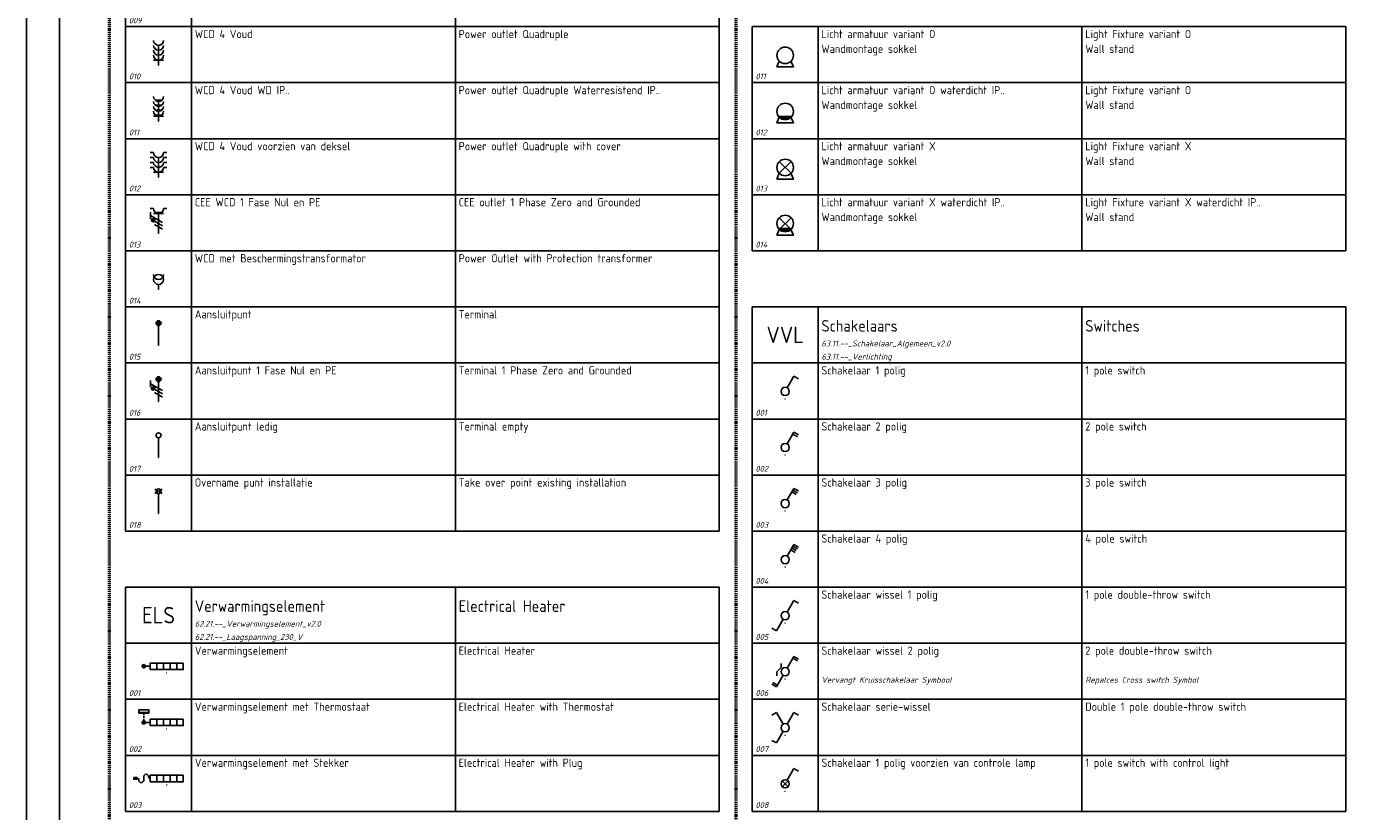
# Model space of a CAD drawing. Header units: millimetres. Extents: x 0 to 160900, y 0 to 84100.
# Tile 3 of 26: x 0 to 40350, y 28450 to 52250. Entities that reach past the tile are written whole.
import ezdxf
from ezdxf.enums import TextEntityAlignment as Align

# ---------------------------------------------------------------- set-up
doc = ezdxf.new("R2010")
doc.units = ezdxf.units.MM
doc.header["$PDMODE"] = 35
doc.header["$PDSIZE"] = 1
doc.linetypes.add('RVB_ALG_1xLong', pattern=[9, 6, -3])
doc.linetypes.add('RVB_ALG_1xLong_1xDot', pattern=[12, 6, -3, 0, -3])
for name, color, linetype in [('62.21.--_Laagspanning_230_V', 3, 'Continuous'), ('63.11.--_Verlichting', 3, 'Continuous'), ('RVB_ALG_RENVOOI', 2, 'Continuous')]:
    doc.layers.add(name, color=color, linetype=linetype)
doc.layers.add('RVB_ALG_TEKENBLAD_POINTS', color=200, linetype='Continuous', plot=False, transparency=0.5)
doc.layers.add('RVB_ALG_VIEWPORT', color=200, linetype='Continuous', plot=False, transparency=0.5)
doc.styles.add('RVB_TXT', font='isocp.shx')

# ---------------------------------------------------------------- blocks, each defined once
blk = doc.blocks.new('*U162')
at = {"linetype": 'Continuous'}
h = blk.add_hatch(color=0, dxfattribs=at)
h.dxf.hatch_style = 1
h.paths.add_polyline_path([(-6.5, 2, 1), (-7.5, 2, 1)])
at = {"color": 0, "linetype": 'Continuous'}
for p, q in [((-5, 2), (-6.5, 2)), ((-3, 1), (-3, 3)), ((-1, 1), (-1, 3)), ((1, 1), (1, 3)), ((3, 1), (3, 3))]:
    blk.add_line(p, q, dxfattribs=at)
at = {"color": 0, "linetype": 'Continuous', "flags": 128}
blk.add_lwpolyline([(5, 3), (-5, 3), (-5, 1), (5, 1)], close=True, dxfattribs=at)
at = {"color": 0, "linetype": 'Continuous'}
blk.add_circle((-7, 2), 0.5, dxfattribs=at)
at = {"layer": 'RVB_ALG_TEKENBLAD_POINTS'}
blk.add_point((0, 0), dxfattribs=at)
at = {"color": 2, "linetype": 'Continuous', "style": 'RVB_TXT'}
blk.add_attdef('E_CODE', text='', height=2.5, dxfattribs=at).set_placement((9, 6), align=Align.MIDDLE_CENTER)
at = {"color": 1, "linetype": 'Continuous', "style": 'RVB_TXT'}
for tag, p in [('E_GRP', (9, 0)), ('E_VRD', (9, 3)), ('E_SLET', (9, -3))]:
    blk.add_attdef(tag, text='', height=1.8, dxfattribs=at).set_placement(p, align=Align.MIDDLE_CENTER)
blk = doc.blocks.new('*U163')
at = {"linetype": 'Continuous'}
h = blk.add_hatch(color=0, dxfattribs=at)
h.dxf.hatch_style = 1
h.paths.add_polyline_path([(-6.5, 2, 1), (-7.5, 2, 1)])
at = {"color": 1, "linetype": 'RVB_ALG_1xLong', "ltscale": 0.1}
blk.add_line((-7, 4.75), (-7, 2.5), dxfattribs=at)
at = {"color": 0, "linetype": 'Continuous'}
for p, q in [((-5, 2), (-6.5, 2)), ((-3, 1), (-3, 3)), ((-1, 1), (-1, 3)), ((1, 1), (1, 3)), ((3, 1), (3, 3))]:
    blk.add_line(p, q, dxfattribs=at)
at = {"color": 1, "linetype": 'Continuous', "flags": 128}
blk.add_lwpolyline([(-8.52, 4.75), (-8.52, 5.77), (-5.48, 5.77), (-5.48, 4.75)], close=True, dxfattribs=at)
at = {"color": 0, "linetype": 'Continuous', "flags": 128}
blk.add_lwpolyline([(5, 3), (-5, 3), (-5, 1), (5, 1)], close=True, dxfattribs=at)
at = {"color": 0, "linetype": 'Continuous'}
blk.add_circle((-7, 2), 0.5, dxfattribs=at)
at = {"color": 1, "linetype": 'Continuous'}
blk.add_solid([(-8.52, 4.75), (-8.52, 5.26), (-5.48, 4.75), (-5.48, 5.26)], dxfattribs=at)
at = {"layer": 'RVB_ALG_TEKENBLAD_POINTS'}
blk.add_point((0, 0), dxfattribs=at)
at = {"color": 2, "linetype": 'Continuous', "style": 'RVB_TXT'}
blk.add_attdef('E_CODE', text='', height=2.5, dxfattribs=at).set_placement((9, 6), align=Align.MIDDLE_CENTER)
at = {"color": 1, "linetype": 'Continuous', "style": 'RVB_TXT'}
for tag, p in [('E_GRP', (9, 0)), ('E_VRD', (9, 3)), ('E_SLET', (9, -3))]:
    blk.add_attdef(tag, text='', height=1.8, dxfattribs=at).set_placement(p, align=Align.MIDDLE_CENTER)
blk = doc.blocks.new('*U164')
at = {"linetype": 'Continuous'}
h = blk.add_hatch(color=0, dxfattribs=at)
h.dxf.hatch_style = 1
h.paths.add_polyline_path([(-10, 2.25), (-9, 2.25), (-9, 1.75), (-10, 1.75)])
at = {"color": 0, "linetype": 'Continuous'}
for p, q in [((-3, 1), (-3, 3)), ((-1, 1), (-1, 3)), ((1, 1), (1, 3)), ((3, 1), (3, 3))]:
    blk.add_line(p, q, dxfattribs=at)
blk.add_lwpolyline([(-10, 2.25), (-9, 2.25), (-9, 1.75), (-10, 1.75)], close=True, dxfattribs=at)
blk.add_lwpolyline([(-9, 2, -0.5), (-8.5, 1.5, 1), (-7, 1.5), (-7, 2.5, -1), (-5.5, 2.5, 0.5), (-5, 2)], format="xyb", dxfattribs=at)
at = {"color": 0, "linetype": 'Continuous', "flags": 128}
blk.add_lwpolyline([(5, 3), (-5, 3), (-5, 1), (5, 1)], close=True, dxfattribs=at)
at = {"layer": 'RVB_ALG_TEKENBLAD_POINTS'}
blk.add_point((0, 0), dxfattribs=at)
at = {"color": 2, "linetype": 'Continuous', "style": 'RVB_TXT'}
blk.add_attdef('E_CODE', text='', height=2.5, dxfattribs=at).set_placement((9, 6), align=Align.MIDDLE_CENTER)
at = {"color": 1, "linetype": 'Continuous', "style": 'RVB_TXT'}
for tag, p in [('E_GRP', (9, 0)), ('E_VRD', (9, 3)), ('E_SLET', (9, -3))]:
    blk.add_attdef(tag, text='', height=1.8, dxfattribs=at).set_placement(p, align=Align.MIDDLE_CENTER)
blk = doc.blocks.new('*U180')
at = {"color": 0, "linetype": 'Continuous', "lineweight": -2, "transparency": 16777216}
for p, q in [((0, 6), (0, 4.5)), ((0, 4.5), (0, 3)), ((-1.5, 1.5), (1.5, 1.5)), ((0, 3), (0, 1.5)), ((0, 1.5), (0, 0))]:
    blk.add_line(p, q, dxfattribs=at)
for centre in [(0, 7.5), (0, 6), (0, 4.5), (0, 3)]:
    blk.add_arc(centre, 1.5, 180, 0, dxfattribs=at)
at = {"layer": 'RVB_ALG_TEKENBLAD_POINTS', "transparency": 16777216}
blk.add_point((0, 0), dxfattribs=at)
at = {"color": 1, "linetype": 'Continuous', "lineweight": -2, "transparency": 16777216, "style": 'RVB_TXT'}
for tag, p in [('E_VRD', (6, 9)), ('E_GRP', (6, 6)), ('E_AMP', (6, 0)), ('E_BST', (6, 3))]:
    blk.add_attdef(tag, text='', height=1.8, dxfattribs=at).set_placement(p, align=Align.MIDDLE_CENTER)
blk = doc.blocks.new('*U179')
at = {"linetype": 'Continuous', "lineweight": -2, "transparency": 16777216}
for points in [[(-1.2, 6.6, 0.500819), (1.2, 6.6)], [(-1.2, 5.1, 0.500819), (1.2, 5.1)], [(-1.2, 3.6, 0.500819), (1.2, 3.6)], [(-1.2, 2.1, 0.500819), (1.2, 2.1)]]:
    blk.add_hatch(color=0, dxfattribs=at).paths.add_polyline_path(points)
at = {"color": 0, "linetype": 'Continuous', "lineweight": -2, "transparency": 16777216}
for p, q in [((0, 6), (0, 4.5)), ((0, 4.5), (0, 3)), ((-1.5, 1.5), (1.5, 1.5)), ((0, 3), (0, 1.5)), ((0, 1.5), (0, 0))]:
    blk.add_line(p, q, dxfattribs=at)
for centre in [(0, 7.5), (0, 6), (0, 4.5), (0, 3)]:
    blk.add_arc(centre, 1.5, 180, 0, dxfattribs=at)
at = {"layer": 'RVB_ALG_TEKENBLAD_POINTS', "transparency": 16777216}
blk.add_point((0, 0), dxfattribs=at)
at = {"color": 1, "linetype": 'Continuous', "lineweight": -2, "transparency": 16777216, "style": 'RVB_TXT'}
for tag, p in [('E_VRD', (6, 9)), ('E_GRP', (6, 6)), ('E_AMP', (6, 0)), ('E_BST', (6, 3))]:
    blk.add_attdef(tag, text='', height=1.8, dxfattribs=at).set_placement(p, align=Align.MIDDLE_CENTER)
blk = doc.blocks.new('*U178')
at = {"color": 0, "linetype": 'Continuous', "lineweight": -2, "transparency": 16777216}
for p, q in [((-1.5, 7.5), (-2.5, 7.5)), ((-1.5, 6), (-2.5, 6)), ((-1.5, 4.5), (-2.5, 4.5)), ((0, 6), (0, 4.5)), ((0, 4.5), (0, 3)), ((1.5, 7.5), (2.5, 7.5)), ((1.5, 6), (2.5, 6)), ((1.5, 4.5), (2.5, 4.5)), ((-1.5, 3), (-2.5, 3)), ((-1.5, 1.5), (1.5, 1.5)), ((0, 3), (0, 1.5)), ((0, 1.5), (0, 0)), ((1.5, 3), (2.5, 3))]:
    blk.add_line(p, q, dxfattribs=at)
for centre in [(0, 7.5), (0, 6), (0, 4.5), (0, 3)]:
    blk.add_arc(centre, 1.5, 180, 0, dxfattribs=at)
at = {"layer": 'RVB_ALG_TEKENBLAD_POINTS', "transparency": 16777216}
blk.add_point((0, 0), dxfattribs=at)
at = {"color": 1, "linetype": 'Continuous', "lineweight": -2, "transparency": 16777216, "style": 'RVB_TXT'}
for tag, p in [('E_VRD', (6, 9)), ('E_GRP', (6, 6)), ('E_AMP', (6, 0)), ('E_BST', (6, 3))]:
    blk.add_attdef(tag, text='', height=1.8, dxfattribs=at).set_placement(p, align=Align.MIDDLE_CENTER)
blk = doc.blocks.new('*U189')
at = {"linetype": 'Continuous', "lineweight": -2, "transparency": 16777216}
h = blk.add_hatch(color=1, dxfattribs=at)
h.dxf.hatch_style = 1
h.paths.add_polyline_path([(-1.13, 3.94, 1), (-2.13, 3.94, 1)])
blk.add_hatch(color=0, dxfattribs=at).paths.add_polyline_path([(-1.2, 6.6, 0.500819), (1.2, 6.6)])
at = {"color": 0, "linetype": 'Continuous', "lineweight": -2, "transparency": 16777216}
for p, q in [((-1.5, 7.5), (-2.5, 7.5)), ((1.5, 6), (-1.5, 6)), ((0, 6), (0, 4.5)), ((0, 4.5), (0, 3)), ((1.5, 7.5), (2.5, 7.5)), ((0, 3), (0, 1.5)), ((0, 1.5), (0, 0))]:
    blk.add_line(p, q, dxfattribs=at)
at = {"color": 1, "linetype": 'Continuous', "lineweight": -2, "transparency": 16777216}
for p, q in [((-2.4, 4.39), (-2.4, 6.39)), ((1.2, 3.31), (-2.4, 5.39)), ((1.2, 2.31), (-1.2, 3.69)), ((1.2, 1.31), (-1.2, 2.69))]:
    blk.add_line(p, q, dxfattribs=at)
blk.add_circle((-1.63, 3.94), 0.5, dxfattribs=at)
at = {"color": 0, "linetype": 'Continuous', "lineweight": -2, "transparency": 16777216}
blk.add_arc((0, 7.5), 1.5, 180, 0, dxfattribs=at)
at = {"layer": 'RVB_ALG_TEKENBLAD_POINTS', "transparency": 16777216}
blk.add_point((0, 0), dxfattribs=at)
at = {"color": 1, "linetype": 'Continuous', "lineweight": -2, "transparency": 16777216, "style": 'RVB_TXT'}
for tag, p in [('E_VRD', (6, 9)), ('E_GRP', (6, 6)), ('E_AMP', (6, 0)), ('E_BST', (6, 3))]:
    blk.add_attdef(tag, text='', height=1.8, dxfattribs=at).set_placement(p, align=Align.MIDDLE_CENTER)
blk = doc.blocks.new('*U176')
at = {"color": 0, "linetype": 'Continuous', "lineweight": -2, "transparency": 16777216}
blk.add_line((0, 1.5), (0, 0), dxfattribs=at)
blk.add_circle((0, 3), 1.5, dxfattribs=at)
blk.add_arc((0, 4.5), 1.5, 180, 0, dxfattribs=at)
at = {"layer": 'RVB_ALG_TEKENBLAD_POINTS', "transparency": 16777216}
blk.add_point((0, 0), dxfattribs=at)
at = {"color": 1, "linetype": 'Continuous', "lineweight": -2, "transparency": 16777216, "style": 'RVB_TXT'}
for tag, p in [('E_VRD', (6, 9)), ('E_GRP', (6, 6)), ('E_AMP', (6, 0)), ('E_BST', (6, 3))]:
    blk.add_attdef(tag, text='', height=1.8, dxfattribs=at).set_placement(p, align=Align.MIDDLE_CENTER)
blk = doc.blocks.new('*U177')
at = {"linetype": 'Continuous', "lineweight": -2, "transparency": 16777216}
h = blk.add_hatch(color=0, dxfattribs=at)
h.dxf.hatch_style = 1
h.paths.add_polyline_path([(0, 7.5, 1), (0, 6, 1)])
at = {"color": 0, "linetype": 'Continuous', "lineweight": -2, "transparency": 16777216}
for p, q in [((0, 6), (0, 4.5)), ((0, 4.5), (0, 3)), ((0, 3), (0, 1.5)), ((0, 1.5), (0, 0))]:
    blk.add_line(p, q, dxfattribs=at)
blk.add_circle((0, 6.75), 0.75, dxfattribs=at)
at = {"layer": 'RVB_ALG_TEKENBLAD_POINTS', "transparency": 16777216}
blk.add_point((0, 0), dxfattribs=at)
at = {"color": 1, "linetype": 'Continuous', "lineweight": -2, "transparency": 16777216, "style": 'RVB_TXT'}
for tag, p in [('E_VRD', (6, 9)), ('E_GRP', (6, 6)), ('E_AMP', (6, 0)), ('E_BST', (6, 3))]:
    blk.add_attdef(tag, text='', height=1.8, dxfattribs=at).set_placement(p, align=Align.MIDDLE_CENTER)
blk = doc.blocks.new('*U175')
at = {"linetype": 'Continuous', "lineweight": -2, "transparency": 16777216}
h = blk.add_hatch(color=1, dxfattribs=at)
h.dxf.hatch_style = 1
h.paths.add_polyline_path([(-1.13, 3.94, 1), (-2.13, 3.94, 1)])
h = blk.add_hatch(color=0, dxfattribs=at)
h.dxf.hatch_style = 1
h.paths.add_polyline_path([(0, 7.5, 1), (0, 6, 1)])
at = {"color": 1, "linetype": 'Continuous', "lineweight": -2, "transparency": 16777216}
for p, q in [((-2.4, 4.39), (-2.4, 6.39)), ((1.2, 3.31), (-2.4, 5.39)), ((1.2, 2.31), (-1.2, 3.69)), ((1.2, 1.31), (-1.2, 2.69))]:
    blk.add_line(p, q, dxfattribs=at)
at = {"color": 0, "linetype": 'Continuous', "lineweight": -2, "transparency": 16777216}
for p, q in [((0, 6), (0, 4.5)), ((0, 4.5), (0, 3)), ((0, 3), (0, 1.5)), ((0, 1.5), (0, 0))]:
    blk.add_line(p, q, dxfattribs=at)
at = {"color": 1, "linetype": 'Continuous', "lineweight": -2, "transparency": 16777216}
blk.add_circle((-1.63, 3.94), 0.5, dxfattribs=at)
at = {"color": 0, "linetype": 'Continuous', "lineweight": -2, "transparency": 16777216}
blk.add_circle((0, 6.75), 0.75, dxfattribs=at)
at = {"layer": 'RVB_ALG_TEKENBLAD_POINTS', "transparency": 16777216}
blk.add_point((0, 0), dxfattribs=at)
at = {"color": 1, "linetype": 'Continuous', "lineweight": -2, "transparency": 16777216, "style": 'RVB_TXT'}
for tag, p in [('E_VRD', (6, 9)), ('E_GRP', (6, 6)), ('E_AMP', (6, 0)), ('E_BST', (6, 3))]:
    blk.add_attdef(tag, text='', height=1.8, dxfattribs=at).set_placement(p, align=Align.MIDDLE_CENTER)
blk = doc.blocks.new('*U190')
at = {"color": 0, "linetype": 'Continuous', "lineweight": -2, "transparency": 16777216}
for p, q in [((0, 6), (0, 4.5)), ((0, 4.5), (0, 3)), ((0, 3), (0, 1.5)), ((0, 1.5), (0, 0))]:
    blk.add_line(p, q, dxfattribs=at)
blk.add_circle((0, 6.75), 0.75, dxfattribs=at)
at = {"layer": 'RVB_ALG_TEKENBLAD_POINTS', "transparency": 16777216}
blk.add_point((0, 0), dxfattribs=at)
at = {"color": 1, "linetype": 'Continuous', "lineweight": -2, "transparency": 16777216, "style": 'RVB_TXT'}
for tag, p in [('E_VRD', (6, 9)), ('E_GRP', (6, 6)), ('E_AMP', (6, 0)), ('E_BST', (6, 3))]:
    blk.add_attdef(tag, text='', height=1.8, dxfattribs=at).set_placement(p, align=Align.MIDDLE_CENTER)
blk = doc.blocks.new('*U201')
at = {"color": 0, "linetype": 'Continuous', "lineweight": -2, "transparency": 16777216}
blk.add_lwpolyline([(-1.77, 1.73), (-2.5, 0), (2.5, 0), (1.76, 1.74)], dxfattribs=at)
blk.add_circle((0, 3.5), 2.5, dxfattribs=at)
at = {"layer": 'RVB_ALG_TEKENBLAD_POINTS', "transparency": 16777216}
blk.add_point((0, 0), dxfattribs=at)
at = {"color": 2, "linetype": 'Continuous', "lineweight": -2, "transparency": 16777216, "style": 'RVB_TXT'}
blk.add_attdef('E_CODE', text='', height=2.5, dxfattribs=at).set_placement((6, 9), align=Align.MIDDLE_CENTER)
at = {"color": 1, "linetype": 'Continuous', "lineweight": -2, "transparency": 16777216, "style": 'RVB_TXT'}
for tag, p in [('E_VRD', (6, 6)), ('E_SLET', (6, 0)), ('E_GRP', (6, 3))]:
    blk.add_attdef(tag, text='', height=1.8, dxfattribs=at).set_placement(p, align=Align.MIDDLE_CENTER)
blk = doc.blocks.new('*U200')
at = {"linetype": 'Continuous', "lineweight": -2, "transparency": 16777216}
h = blk.add_hatch(color=1, dxfattribs=at)
h.dxf.hatch_style = 1
edge = h.paths.add_edge_path()
edge.add_arc((0, 3.5), 2.5, 210, 330, ccw=False)
edge.add_line((-2.17, 2.25), (2.17, 2.25))
at = {"color": 0, "linetype": 'Continuous', "lineweight": -2, "transparency": 16777216}
blk.add_lwpolyline([(-1.77, 1.73), (-2.5, 0), (2.5, 0), (1.76, 1.74)], dxfattribs=at)
blk.add_circle((0, 3.5), 2.5, dxfattribs=at)
at = {"layer": 'RVB_ALG_TEKENBLAD_POINTS', "transparency": 16777216}
blk.add_point((0, 0), dxfattribs=at)
at = {"color": 2, "linetype": 'Continuous', "lineweight": -2, "transparency": 16777216, "style": 'RVB_TXT'}
blk.add_attdef('E_CODE', text='', height=2.5, dxfattribs=at).set_placement((6, 9), align=Align.MIDDLE_CENTER)
at = {"color": 1, "linetype": 'Continuous', "lineweight": -2, "transparency": 16777216, "style": 'RVB_TXT'}
for tag, p in [('E_VRD', (6, 6)), ('E_SLET', (6, 0)), ('E_GRP', (6, 3))]:
    blk.add_attdef(tag, text='', height=1.8, dxfattribs=at).set_placement(p, align=Align.MIDDLE_CENTER)
blk = doc.blocks.new('*U199')
at = {"color": 1, "linetype": 'Continuous', "lineweight": -2, "transparency": 16777216}
for p, q in [((-1.77, 5.27), (1.77, 1.73)), ((-1.77, 1.73), (1.77, 5.27))]:
    blk.add_line(p, q, dxfattribs=at)
at = {"color": 0, "linetype": 'Continuous', "lineweight": -2, "transparency": 16777216}
blk.add_lwpolyline([(-1.77, 1.73), (-2.5, 0), (2.5, 0), (1.76, 1.74)], dxfattribs=at)
blk.add_circle((0, 3.5), 2.5, dxfattribs=at)
at = {"layer": 'RVB_ALG_TEKENBLAD_POINTS', "transparency": 16777216}
blk.add_point((0, 0), dxfattribs=at)
at = {"color": 2, "linetype": 'Continuous', "lineweight": -2, "transparency": 16777216, "style": 'RVB_TXT'}
blk.add_attdef('E_CODE', text='', height=2.5, dxfattribs=at).set_placement((6, 9), align=Align.MIDDLE_CENTER)
at = {"color": 1, "linetype": 'Continuous', "lineweight": -2, "transparency": 16777216, "style": 'RVB_TXT'}
for tag, p in [('E_VRD', (6, 6)), ('E_SLET', (6, 0)), ('E_GRP', (6, 3))]:
    blk.add_attdef(tag, text='', height=1.8, dxfattribs=at).set_placement(p, align=Align.MIDDLE_CENTER)
blk = doc.blocks.new('*U198')
at = {"linetype": 'Continuous', "lineweight": -2, "transparency": 16777216}
h = blk.add_hatch(color=1, dxfattribs=at)
h.dxf.hatch_style = 1
edge = h.paths.add_edge_path()
edge.add_arc((0, 3.5), 2.5, 210, 330, ccw=False)
edge.add_line((-2.17, 2.25), (2.17, 2.25))
at = {"color": 1, "linetype": 'Continuous', "lineweight": -2, "transparency": 16777216}
for p, q in [((-1.77, 5.27), (1.77, 1.73)), ((-1.77, 1.73), (1.77, 5.27))]:
    blk.add_line(p, q, dxfattribs=at)
at = {"color": 0, "linetype": 'Continuous', "lineweight": -2, "transparency": 16777216}
blk.add_lwpolyline([(-1.77, 1.73), (-2.5, 0), (2.5, 0), (1.76, 1.74)], dxfattribs=at)
blk.add_circle((0, 3.5), 2.5, dxfattribs=at)
at = {"layer": 'RVB_ALG_TEKENBLAD_POINTS', "transparency": 16777216}
blk.add_point((0, 0), dxfattribs=at)
at = {"color": 2, "linetype": 'Continuous', "lineweight": -2, "transparency": 16777216, "style": 'RVB_TXT'}
blk.add_attdef('E_CODE', text='', height=2.5, dxfattribs=at).set_placement((6, 9), align=Align.MIDDLE_CENTER)
at = {"color": 1, "linetype": 'Continuous', "lineweight": -2, "transparency": 16777216, "style": 'RVB_TXT'}
for tag, p in [('E_VRD', (6, 6)), ('E_SLET', (6, 0)), ('E_GRP', (6, 3))]:
    blk.add_attdef(tag, text='', height=1.8, dxfattribs=at).set_placement(p, align=Align.MIDDLE_CENTER)
blk = doc.blocks.new('*U161')
at = {"color": 0, "linetype": 'Continuous', "lineweight": -2, "transparency": 16777216}
for p, q in [((0.63, 3.33), (2.66, 6.85)), ((2.66, 6.85), (4.01, 6.07))]:
    blk.add_line(p, q, dxfattribs=at)
blk.add_circle((0, 2.25), 1.25, dxfattribs=at)
at = {"layer": 'RVB_ALG_TEKENBLAD_POINTS', "transparency": 16777216}
blk.add_point((0, 0), dxfattribs=at)
at = {"color": 1, "linetype": 'Continuous', "lineweight": -2, "transparency": 16777216, "style": 'RVB_TXT'}
for tag, p in [('E_SLET', (3, 9)), ('E_VRD', (9, 6)), ('E_GRP', (9, 3))]:
    blk.add_attdef(tag, text='', height=1.8, dxfattribs=at).set_placement(p, align=Align.MIDDLE_CENTER)
blk = doc.blocks.new('*U160')
at = {"color": 0, "linetype": 'Continuous', "lineweight": -2, "transparency": 16777216}
for p, q in [((0.63, 3.33), (2.66, 6.85)), ((2.34, 6.31), (3.7, 5.53)), ((2.66, 6.85), (4.01, 6.07))]:
    blk.add_line(p, q, dxfattribs=at)
blk.add_circle((0, 2.25), 1.25, dxfattribs=at)
at = {"layer": 'RVB_ALG_TEKENBLAD_POINTS', "transparency": 16777216}
blk.add_point((0, 0), dxfattribs=at)
at = {"color": 1, "linetype": 'Continuous', "lineweight": -2, "transparency": 16777216, "style": 'RVB_TXT'}
for tag, p in [('E_SLET', (3, 9)), ('E_VRD', (9, 6)), ('E_GRP', (9, 3))]:
    blk.add_attdef(tag, text='', height=1.8, dxfattribs=at).set_placement(p, align=Align.MIDDLE_CENTER)
blk = doc.blocks.new('*U159')
at = {"color": 0, "linetype": 'Continuous', "lineweight": -2, "transparency": 16777216}
for p, q in [((0.63, 3.33), (2.66, 6.85)), ((2.03, 5.77), (3.38, 4.99)), ((2.34, 6.31), (3.7, 5.53)), ((2.66, 6.85), (4.01, 6.07))]:
    blk.add_line(p, q, dxfattribs=at)
blk.add_circle((0, 2.25), 1.25, dxfattribs=at)
at = {"layer": 'RVB_ALG_TEKENBLAD_POINTS', "transparency": 16777216}
blk.add_point((0, 0), dxfattribs=at)
at = {"color": 1, "linetype": 'Continuous', "lineweight": -2, "transparency": 16777216, "style": 'RVB_TXT'}
for tag, p in [('E_SLET', (3, 9)), ('E_VRD', (9, 6)), ('E_GRP', (9, 3))]:
    blk.add_attdef(tag, text='', height=1.8, dxfattribs=at).set_placement(p, align=Align.MIDDLE_CENTER)
blk = doc.blocks.new('*U158')
at = {"color": 0, "linetype": 'Continuous', "lineweight": -2, "transparency": 16777216}
for p, q in [((0.63, 3.33), (2.66, 6.85)), ((1.72, 5.23), (3.07, 4.45)), ((2.03, 5.77), (3.38, 4.99)), ((2.34, 6.31), (3.7, 5.53)), ((2.66, 6.85), (4.01, 6.07))]:
    blk.add_line(p, q, dxfattribs=at)
blk.add_circle((0, 2.25), 1.25, dxfattribs=at)
at = {"layer": 'RVB_ALG_TEKENBLAD_POINTS', "transparency": 16777216}
blk.add_point((0, 0), dxfattribs=at)
at = {"color": 1, "linetype": 'Continuous', "lineweight": -2, "transparency": 16777216, "style": 'RVB_TXT'}
for tag, p in [('E_SLET', (3, 9)), ('E_VRD', (9, 6)), ('E_GRP', (9, 3))]:
    blk.add_attdef(tag, text='', height=1.8, dxfattribs=at).set_placement(p, align=Align.MIDDLE_CENTER)
blk = doc.blocks.new('*U157')
at = {"color": 0, "linetype": 'Continuous', "lineweight": -2, "transparency": 16777216}
for p, q in [((0.63, 3.33), (2.66, 6.85)), ((2.66, 6.85), (4.01, 6.07)), ((-0.62, 1.17), (-2.66, -2.35)), ((-2.66, -2.35), (-4.01, -1.57))]:
    blk.add_line(p, q, dxfattribs=at)
blk.add_circle((0, 2.25), 1.25, dxfattribs=at)
at = {"layer": 'RVB_ALG_TEKENBLAD_POINTS', "transparency": 16777216}
blk.add_point((0, 0), dxfattribs=at)
at = {"color": 1, "linetype": 'Continuous', "lineweight": -2, "transparency": 16777216, "style": 'RVB_TXT'}
for tag, p in [('E_SLET', (3, 9)), ('E_VRD', (9, 6)), ('E_GRP', (9, 3))]:
    blk.add_attdef(tag, text='', height=1.8, dxfattribs=at).set_placement(p, align=Align.MIDDLE_CENTER)
blk = doc.blocks.new('*U156')
at = {"color": 0, "linetype": 'Continuous', "lineweight": -2, "transparency": 16777216}
for p, q in [((0.63, 3.33), (2.66, 6.85)), ((2.34, 6.31), (3.7, 5.53)), ((2.66, 6.85), (4.01, 6.07)), ((-0.62, 1.17), (-2.66, -2.35)), ((-2.66, -2.35), (-4.01, -1.57)), ((-2.34, -1.81), (-3.7, -1.03))]:
    blk.add_line(p, q, dxfattribs=at)
blk.add_lwpolyline([(-1.25, 4.75), (-1.25, 3.5), (-2.5, 2.25), (-2.5, 1)], dxfattribs=at)
blk.add_circle((0, 2.25), 1.25, dxfattribs=at)
at = {"layer": 'RVB_ALG_TEKENBLAD_POINTS', "transparency": 16777216}
blk.add_point((0, 0), dxfattribs=at)
at = {"color": 1, "linetype": 'Continuous', "lineweight": -2, "transparency": 16777216, "style": 'RVB_TXT'}
for tag, p in [('E_SLET', (3, 9)), ('E_VRD', (9, 6)), ('E_GRP', (9, 3))]:
    blk.add_attdef(tag, text='', height=1.8, dxfattribs=at).set_placement(p, align=Align.MIDDLE_CENTER)
blk = doc.blocks.new('*U155')
at = {"color": 0, "linetype": 'Continuous', "lineweight": -2, "transparency": 16777216}
for p, q in [((-2.66, 6.85), (-4.01, 6.07)), ((-0.62, 3.33), (-2.66, 6.85)), ((0.63, 3.33), (2.66, 6.85)), ((2.66, 6.85), (4.01, 6.07)), ((-0.62, 1.17), (-2.66, -2.35)), ((-2.66, -2.35), (-4.01, -1.57))]:
    blk.add_line(p, q, dxfattribs=at)
blk.add_circle((0, 2.25), 1.25, dxfattribs=at)
at = {"layer": 'RVB_ALG_TEKENBLAD_POINTS', "transparency": 16777216}
blk.add_point((0, 0), dxfattribs=at)
at = {"color": 1, "linetype": 'Continuous', "lineweight": -2, "transparency": 16777216, "style": 'RVB_TXT'}
for tag, p in [('E_SLET_2', (-3, 9)), ('E_SLET', (3, 9)), ('E_VRD', (9, 6)), ('E_GRP', (9, 3))]:
    blk.add_attdef(tag, text='', height=1.8, dxfattribs=at).set_placement(p, align=Align.MIDDLE_CENTER)
blk = doc.blocks.new('*U154')
at = {"color": 0, "linetype": 'Continuous', "lineweight": -2, "transparency": 16777216}
for p, q in [((0.63, 3.33), (2.66, 6.85)), ((2.66, 6.85), (4.01, 6.07))]:
    blk.add_line(p, q, dxfattribs=at)
at = {"color": 1, "linetype": 'Continuous', "lineweight": -2, "transparency": 16777216}
for p, q in [((-0.88, 3.13), (0.88, 1.37)), ((-0.88, 1.37), (0.88, 3.13))]:
    blk.add_line(p, q, dxfattribs=at)
at = {"color": 0, "linetype": 'Continuous', "lineweight": -2, "transparency": 16777216}
blk.add_circle((0, 2.25), 1.25, dxfattribs=at)
at = {"layer": 'RVB_ALG_TEKENBLAD_POINTS', "transparency": 16777216}
blk.add_point((0, 0), dxfattribs=at)
at = {"color": 1, "linetype": 'Continuous', "lineweight": -2, "transparency": 16777216, "style": 'RVB_TXT'}
for tag, p in [('E_SLET', (3, 9)), ('E_VRD', (9, 6)), ('E_GRP', (9, 3))]:
    blk.add_attdef(tag, text='', height=1.8, dxfattribs=at).set_placement(p, align=Align.MIDDLE_CENTER)
blk = doc.blocks.new('*U73')
at = {"layer": 'RVB_ALG_RENVOOI', "linetype": 'Continuous', "transparency": 16777216}
for p, q in [((0, 0), (0, 1700)), ((10000, 1700), (0, 1700)), ((2000, 0), (2000, 1700)), ((10000, 0), (10000, 1700)), ((18000, 1700), (10000, 1700)), ((18000, 0), (18000, 1700)), ((10000, 0), (0, 0)), ((18000, 0), (10000, 0))]:
    blk.add_line(p, q, dxfattribs=at)
at = {"layer": 'RVB_ALG_RENVOOI', "color": 2, "linetype": 'Continuous', "lineweight": 25, "transparency": 16777216, "style": 'RVB_TXT'}
for tag, p in [('E_OMS_NL_1', (2100, 1350)), ('E_OMS_EN_1', (10100, 1350)), ('E_OMS_NL_2', (2100, 900)), ('E_OMS_EN_2', (10100, 900))]:
    blk.add_attdef(tag, p, '', height=250, dxfattribs=at)
at = {"layer": 'RVB_ALG_RENVOOI', "color": 210, "linetype": 'Continuous', "lineweight": 18, "transparency": 16777216, "style": 'RVB_TXT', "oblique": 15}
for tag, p in [('E_OPM_NL_1', (2100, 500)), ('E_OPM_EN_1', (10100, 500)), ('E_OPM_NL_2', (2100, 100)), ('E_OPM_EN_2', (10100, 100))]:
    blk.add_attdef(tag, p, '', height=180, dxfattribs=at)
at = {"layer": 'RVB_ALG_RENVOOI', "color": 254, "linetype": 'Continuous', "lineweight": 18, "transparency": 16777216, "style": 'RVB_TXT', "oblique": 15}
blk.add_attdef('E_SYM_NR', (100, 100), '', height=180, dxfattribs=at)
blk = doc.blocks.new('*U75')
at = {"layer": 'RVB_ALG_RENVOOI', "linetype": 'Continuous', "transparency": 16777216}
for p, q in [((0, 0), (0, 1700)), ((10000, 1700), (0, 1700)), ((2000, 0), (2000, 1700)), ((10000, 0), (10000, 1700)), ((18000, 1700), (10000, 1700)), ((18000, 0), (18000, 1700)), ((10000, 0), (0, 0)), ((18000, 0), (10000, 0))]:
    blk.add_line(p, q, dxfattribs=at)
at = {"layer": 'RVB_ALG_RENVOOI', "color": 3, "linetype": 'Continuous', "lineweight": 35, "transparency": 16777216, "style": 'RVB_TXT'}
for tag, p in [('E_TITEL_NL', (2100, 950)), ('E_TITEL_EN', (10100, 950))]:
    blk.add_attdef(tag, p, '', height=350, dxfattribs=at)
at = {"layer": 'RVB_ALG_RENVOOI', "color": 4, "linetype": 'Continuous', "lineweight": 50, "transparency": 16777216, "style": 'RVB_TXT'}
blk.add_attdef('E_ICODE', text='', height=500, dxfattribs=at).set_placement((1000, 850), align=Align.MIDDLE_CENTER)
at = {"layer": 'RVB_ALG_RENVOOI', "color": 254, "linetype": 'Continuous', "lineweight": 18, "transparency": 16777216, "style": 'RVB_TXT', "oblique": 15}
for tag, p in [('E_BLOCK', (2100, 500)), ('E_LAYER', (2100, 100))]:
    blk.add_attdef(tag, p, '', height=180, dxfattribs=at)
blk = doc.blocks.new('*U174')
at = {"color": 0, "linetype": 'Continuous', "lineweight": -2, "transparency": 16777216}
for p, q in [((1.08, 6.12), (-1.08, 7.38)), ((1.08, 7.38), (-1.08, 6.12)), ((0, 6), (0, 4.5)), ((0, 4.5), (0, 3)), ((0, 3), (0, 1.5)), ((0, 1.5), (0, 0))]:
    blk.add_line(p, q, dxfattribs=at)
blk.add_circle((0, 6.75), 0.75, dxfattribs=at)
at = {"layer": 'RVB_ALG_TEKENBLAD_POINTS', "transparency": 16777216}
blk.add_point((0, 0), dxfattribs=at)
at = {"color": 1, "linetype": 'Continuous', "lineweight": -2, "transparency": 16777216, "style": 'RVB_TXT'}
for tag, p in [('E_VRD', (6, 9)), ('E_GRP', (6, 6)), ('E_AMP', (6, 0)), ('E_BST', (6, 3))]:
    blk.add_attdef(tag, text='', height=1.8, dxfattribs=at).set_placement(p, align=Align.MIDDLE_CENTER)
blk = doc.blocks.new('*U91')
at = {"layer": 'RVB_ALG_VIEWPORT', "linetype": 'Continuous'}
for points in [[(-1609, 841), (-1609, 0), (0, 0), (0, 841)], [(-10, 10), (-1599, 10), (-1599, 831), (-10, 831)]]:
    blk.add_lwpolyline(points, close=True, dxfattribs=at)

msp = doc.modelspace()

# ---------------------------------------------------------------- linework, layer by layer
at = {"layer": 'RVB_ALG_RENVOOI', "color": 4, "linetype": 'RVB_ALG_1xLong_1xDot', "lineweight": 50, "flags": 128}
for points in [[(2500, 82850), (2500, 1250)], [(21500, 82850), (21500, 1250)]]:
    msp.add_lwpolyline(points, dxfattribs=at)

# ---------------------------------------------------------------- block references
at = {"layer": '62.21.--_Laagspanning_230_V', "transparency": 16777216, "xscale": 100, "yscale": 100, "zscale": 100}
for name, p in [('*U180', (4000, 51081)), ('*U179', (4000, 49381)), ('*U178', (4000, 47681)), ('*U189', (4000, 45981)), ('*U176', (4000, 44281)), ('*U177', (4000, 42581)), ('*U175', (4000, 40881)), ('*U190', (4000, 39181)), ('*U174', (4000, 37481))]:
    msp.add_blockref(name, p, dxfattribs=at)
at = {"layer": '62.21.--_Laagspanning_230_V', "linetype": 'Continuous', "xscale": 100, "yscale": 100, "zscale": 100}
for name, p in [('*U162', (4250, 32650)), ('*U163', (4250, 30950)), ('*U164', (4250, 29250))]:
    msp.add_blockref(name, p, dxfattribs=at)
at = {"layer": '63.11.--_Verlichting', "transparency": 16777216, "xscale": 100, "yscale": 100, "zscale": 100}
for name, p in [('*U201', (23000, 51028)), ('*U200', (23000, 49328)), ('*U199', (23000, 47628)), ('*U198', (23000, 45928)), ('*U161', (23000, 40961)), ('*U160', (23000, 39261)), ('*U159', (23000, 37561)), ('*U158', (23000, 35861)), ('*U157', (23000, 34161)), ('*U156', (23000, 32461)), ('*U155', (23000, 30761)), ('*U154', (23000, 29061))]:
    msp.add_blockref(name, p, dxfattribs=at)
at = {"layer": 'RVB_ALG_RENVOOI'}
for name, p, values in [('*U73', (3000, 52250), {'E_OMS_NL_1': 'WCD 3 Voud voorzien van deksel', 'E_OMS_EN_1': 'Power outlet Triple with cover', 'E_SYM_NR': '009'}), ('*U73', (3000, 50550), {'E_OMS_NL_1': 'WCD 4 Voud', 'E_OMS_EN_1': 'Power outlet Quadruple', 'E_SYM_NR': '010'}), ('*U73', (22000, 50550), {'E_OMS_NL_1': 'Licht armatuur variant O', 'E_OMS_NL_2': 'Wandmontage sokkel', 'E_OMS_EN_1': 'Light Fixture variant O', 'E_OMS_EN_2': 'Wall stand', 'E_SYM_NR': '011'}), ('*U73', (3000, 48850), {'E_OMS_NL_1': 'WCD 4 Voud WD IP..', 'E_OMS_EN_1': 'Power outlet Quadruple Waterresistend IP..', 'E_SYM_NR': '011'}), ('*U73', (22000, 48850), {'E_OMS_NL_1': 'Licht armatuur variant O waterdicht IP..', 'E_OMS_NL_2': 'Wandmontage sokkel', 'E_OMS_EN_1': 'Light Fixture variant O', 'E_OMS_EN_2': 'Wall stand', 'E_SYM_NR': '012'}), ('*U73', (3000, 47150), {'E_OMS_NL_1': 'WCD 4 Voud voorzien van deksel', 'E_OMS_EN_1': 'Power outlet Quadruple with cover', 'E_SYM_NR': '012'}), ('*U73', (22000, 47150), {'E_OMS_NL_1': 'Licht armatuur variant X', 'E_OMS_NL_2': 'Wandmontage sokkel', 'E_OMS_EN_1': 'Light Fixture variant X', 'E_OMS_EN_2': 'Wall stand', 'E_SYM_NR': '013'}), ('*U73', (3000, 45450), {'E_OMS_NL_1': 'CEE WCD 1 Fase Nul en PE', 'E_OMS_EN_1': 'CEE outlet 1 Phase Zero and Grounded', 'E_SYM_NR': '013'}), ('*U73', (22000, 45450), {'E_OMS_NL_1': 'Licht armatuur variant X waterdicht IP..', 'E_OMS_NL_2': 'Wandmontage sokkel', 'E_OMS_EN_1': 'Light Fixture variant X waterdicht IP..', 'E_OMS_EN_2': 'Wall stand', 'E_SYM_NR': '014'}), ('*U73', (3000, 43750), {'E_OMS_NL_1': 'WCD met Beschermingstransformator', 'E_OMS_EN_1': 'Power Outlet with Protection transformer', 'E_SYM_NR': '014'}), ('*U73', (3000, 42050), {'E_OMS_NL_1': 'Aansluitpunt', 'E_OMS_EN_1': 'Terminal', 'E_SYM_NR': '015'}), ('*U75', (22000, 42050), {'E_TITEL_NL': 'Schakelaars', 'E_TITEL_EN': 'Switches', 'E_ICODE': 'VVL', 'E_BLOCK': '63.11.--_Schakelaar_Algemeen_v2.0', 'E_LAYER': '63.11.--_Verlichting'}), ('*U73', (3000, 40350), {'E_OMS_NL_1': 'Aansluitpunt 1 Fase Nul en PE', 'E_OMS_EN_1': 'Terminal 1 Phase Zero and Grounded', 'E_SYM_NR': '016'}), ('*U73', (22000, 40350), {'E_OMS_NL_1': 'Schakelaar 1 polig', 'E_OMS_EN_1': '1 pole switch', 'E_SYM_NR': '001'}), ('*U73', (3000, 38650), {'E_OMS_NL_1': 'Aansluitpunt ledig', 'E_OMS_EN_1': 'Terminal empty', 'E_SYM_NR': '017'}), ('*U73', (22000, 38650), {'E_OMS_NL_1': 'Schakelaar 2 polig', 'E_OMS_EN_1': '2 pole switch', 'E_SYM_NR': '002'}), ('*U73', (22000, 36950), {'E_OMS_NL_1': 'Schakelaar 3 polig', 'E_OMS_EN_1': '3 pole switch', 'E_SYM_NR': '003'}), ('*U73', (22000, 35250), {'E_OMS_NL_1': 'Schakelaar 4 polig', 'E_OMS_EN_1': '4 pole switch', 'E_SYM_NR': '004'}), ('*U75', (3000, 33550), {'E_TITEL_NL': 'Verwarmingselement', 'E_TITEL_EN': 'Electrical Heater', 'E_ICODE': 'ELS', 'E_BLOCK': '62.21.--_Verwarmingselement_v2.0', 'E_LAYER': '62.21.--_Laagspanning_230_V'}), ('*U73', (22000, 33550), {'E_OMS_NL_1': 'Schakelaar wissel 1 polig', 'E_OMS_EN_1': '1 pole double-throw switch', 'E_SYM_NR': '005'}), ('*U73', (3000, 31850), {'E_OMS_NL_1': 'Verwarmingselement', 'E_OMS_EN_1': 'Electrical Heater', 'E_SYM_NR': '001'}), ('*U73', (22000, 31850), {'E_OMS_NL_1': 'Schakelaar wissel 2 polig', 'E_OPM_NL_1': 'Vervangt Kruisschakelaar Symbool', 'E_OMS_EN_1': '2 pole double-throw switch', 'E_OPM_EN_1': 'Repalces Cross switch Symbol', 'E_SYM_NR': '006'}), ('*U73', (3000, 30150), {'E_OMS_NL_1': 'Verwarmingselement met Thermostaat', 'E_OMS_EN_1': 'Electrical Heater with Thermostat', 'E_SYM_NR': '002'}), ('*U73', (22000, 30150), {'E_OMS_NL_1': 'Schakelaar serie-wissel', 'E_OMS_EN_1': 'Double 1 pole double-throw switch', 'E_SYM_NR': '007'}), ('*U73', (3000, 28450), {'E_OMS_NL_1': 'Verwarmingselement met Stekker', 'E_OMS_EN_1': 'Electrical Heater with Plug', 'E_SYM_NR': '003'}), ('*U73', (22000, 28450), {'E_OMS_NL_1': 'Schakelaar 1 polig voorzien van controle lamp', 'E_OMS_EN_1': '1 pole switch with control light', 'E_SYM_NR': '008'})]:
    msp.add_blockref(name, p, dxfattribs=at).add_auto_attribs(values)
at = {"layer": 'RVB_ALG_RENVOOI', "transparency": 16777216}
msp.add_blockref('*U73', (3000, 36950), dxfattribs=at).add_auto_attribs({'E_OMS_NL_1': 'Overname punt installatie', 'E_OMS_EN_1': 'Take over point existing installation', 'E_SYM_NR': '018'})
at = {"layer": 'RVB_ALG_VIEWPORT', "xscale": 100, "yscale": 100, "zscale": 100}
msp.add_blockref('*U91', (160900, 0), dxfattribs=at)

doc.saveas('drawing.dxf')
